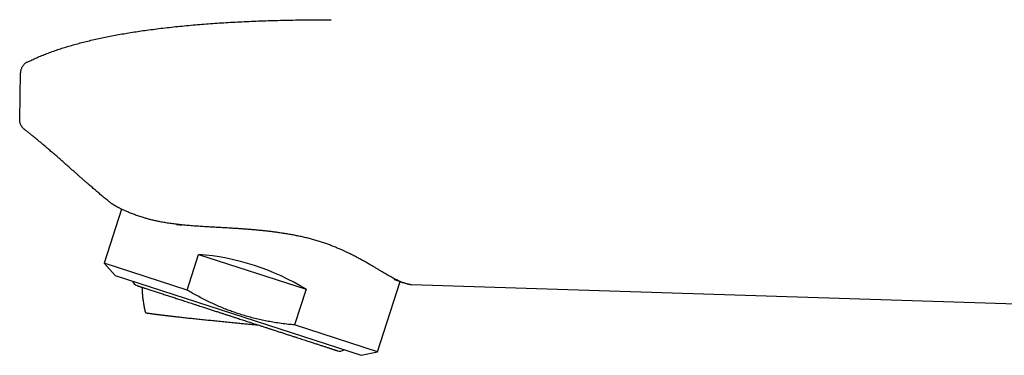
# Model space of a CAD drawing. Header units: millimetres. Extents: x 8 to 722, y 12 to 896.
# Tile 27 of 56: x 29 to 111, y 771 to 799. Entities that reach past the tile are written whole.
import ezdxf

# ---------------------------------------------------------------- set-up
doc = ezdxf.new("R2010")
doc.units = ezdxf.units.MM

msp = doc.modelspace()

# ---------------------------------------------------------------- linework, layer by layer
at = {"color": 7, "linetype": 'Continuous', "lineweight": 30}
for p, q in [((30.017, 795.088), (30.018, 795.088)), ((29.395, 790.319), (29.463, 794.211)), ((29.463, 794.211), (29.463, 794.211)), ((29.463, 794.211), (29.463, 794.211)), ((29.778, 789.514), (29.735, 789.552)), ((29.778, 789.514), (29.779, 789.514)), ((36.952, 783.391), (36.971, 783.375)), ((36.987, 783.363), (36.99, 783.36)), ((37.859, 782.876), (36.403, 778.394)), ((43.293, 776.155), (44.256, 779.118)), ((44.256, 779.118), (53.177, 776.22)), ((36.403, 778.394), (37.318, 777.377)), ((43.293, 776.155), (36.403, 778.394)), ((37.318, 777.377), (57.766, 770.733)), ((59.104, 771.018), (61.002, 776.857)), ((53.177, 776.22), (52.214, 773.257)), ((61.243, 776.766), (61.246, 776.765)), ((124.733, 774.565), (61.935, 776.59)), ((59.104, 771.018), (52.214, 773.257)), ((57.766, 770.733), (59.104, 771.018))]:
    msp.add_line(p, q, dxfattribs=at)
for centre, start, end in [((39.329, 777.092), 197.68533, 252), ((55.972, 771.684), 252, 306.31467)]:
    msp.add_arc(centre, 0.6, start, end, dxfattribs=at)
msp.add_ellipse((46.758, 771.643), major_axis=(11.351, -3.688), ratio=0.57735, start_param=1.16697, end_param=1.974622, dxfattribs=at)
for points, knots in [([(30.017, 795.088), (30.146, 795.151), (30.408, 795.279), (30.811, 795.46), (31.228, 795.636), (31.66, 795.806), (32.105, 795.971), (32.556, 796.127), (33.012, 796.276), (33.472, 796.417), (33.944, 796.553), (34.43, 796.685), (34.928, 796.812), (35.44, 796.934), (35.964, 797.052), (36.501, 797.166), (37.051, 797.275), (37.611, 797.379), (38.18, 797.479), (38.758, 797.573), (39.349, 797.664), (39.97, 797.752), (40.62, 797.839), (41.3, 797.923), (41.996, 798.002), (42.706, 798.076), (43.432, 798.146), (44.157, 798.209), (44.882, 798.267), (45.607, 798.319), (46.345, 798.367), (47.095, 798.411), (47.86, 798.451), (48.637, 798.486), (49.427, 798.518), (50.231, 798.545), (51.048, 798.567), (51.874, 798.586), (52.707, 798.6), (53.548, 798.61), (54.402, 798.616), (54.976, 798.617), (55.265, 798.617)], [0, 0, 0, 0, 0.016789, 0.033989, 0.051614, 0.069675, 0.088181, 0.107144, 0.12545, 0.144176, 0.16333, 0.182919, 0.202947, 0.223422, 0.244347, 0.265729, 0.287571, 0.309879, 0.332245, 0.355068, 0.378351, 0.402098, 0.428265, 0.45498, 0.482244, 0.51006, 0.538432, 0.567361, 0.595151, 0.623439, 0.65223, 0.681524, 0.711322, 0.741627, 0.77244, 0.803763, 0.835597, 0.867943, 0.900211, 0.932976, 0.966238, 1, 1, 1, 1]), ([(30.023, 795.091), (29.997, 795.078), (29.944, 795.05), (29.87, 795), (29.799, 794.943), (29.732, 794.878), (29.672, 794.807), (29.618, 794.731), (29.571, 794.649), (29.533, 794.564), (29.502, 794.477), (29.481, 794.388), (29.467, 794.299), (29.464, 794.24), (29.463, 794.211)], [0, 0, 0, 0, 0.08009, 0.161865, 0.245047, 0.329326, 0.414358, 0.499776, 0.585206, 0.670276, 0.754622, 0.837899, 0.919788, 1, 1, 1, 1]), ([(29.549, 789.768), (29.549, 789.768), (29.526, 789.8), (29.491, 789.871), (29.445, 789.979), (29.415, 790.092), (29.397, 790.205), (29.395, 790.281), (29.395, 790.319)], [0, 0, 0, 0, 0.0012417, 0.2036986, 0.4061555, 0.6072266, 0.8055825, 1, 1, 1, 1]), ([(29.539, 789.786), (29.542, 789.78), (29.565, 789.739), (29.617, 789.671), (29.694, 789.584), (29.753, 789.535), (29.782, 789.511)], [0, 0, 0, 0, 0.0563779, 0.3748979, 0.6902095, 1, 1, 1, 1]), ([(36.952, 783.391), (36.881, 783.448), (36.725, 783.575), (36.482, 783.775), (36.218, 783.995), (35.992, 784.185), (35.805, 784.344), (35.658, 784.47), (35.509, 784.597), (35.363, 784.724), (35.223, 784.845), (35.073, 784.975), (34.907, 785.119), (34.718, 785.284), (34.521, 785.458), (34.315, 785.639), (34.1, 785.829), (33.877, 786.026), (33.644, 786.232), (33.37, 786.475), (33.06, 786.748), (32.722, 787.046), (32.393, 787.334), (32.075, 787.61), (31.767, 787.876), (31.47, 788.13), (31.19, 788.367), (30.927, 788.586), (30.68, 788.79), (30.443, 788.984), (30.213, 789.169), (29.993, 789.345), (29.849, 789.459), (29.778, 789.514)], [0, 0, 0, 0, 0.028754, 0.063942, 0.10031, 0.137859, 0.157999, 0.178462, 0.199249, 0.220359, 0.239978, 0.258074, 0.283408, 0.31, 0.337851, 0.366961, 0.397329, 0.428956, 0.461841, 0.495982, 0.545393, 0.593232, 0.639495, 0.684177, 0.727276, 0.768789, 0.808716, 0.843923, 0.877797, 0.910341, 0.941554, 0.97144, 1, 1, 1, 1]), ([(36.952, 783.391), (36.958, 783.386), (36.971, 783.376), (36.984, 783.365), (36.99, 783.36)], [0, 0, 0, 0, 0.516157, 1, 1, 1, 1]), ([(54.816, 780.018), (54.697, 780.059), (54.461, 780.14), (54.096, 780.254), (53.724, 780.36), (53.347, 780.459), (52.966, 780.55), (52.582, 780.634), (52.193, 780.712), (51.801, 780.784), (51.408, 780.85), (51.035, 780.906), (50.685, 780.955), (50.356, 780.998), (50.026, 781.037), (49.695, 781.074), (49.363, 781.108), (49.031, 781.14), (48.697, 781.169), (48.363, 781.196), (48.03, 781.222), (47.696, 781.245), (47.364, 781.267), (47.052, 781.286), (46.762, 781.304), (46.495, 781.319), (46.233, 781.334), (45.975, 781.348), (45.719, 781.362), (45.468, 781.376), (45.22, 781.39), (44.977, 781.404), (44.736, 781.418), (44.493, 781.433), (44.247, 781.45), (43.999, 781.467), (43.753, 781.485), (43.506, 781.505), (43.258, 781.527), (43.01, 781.55), (42.765, 781.576), (42.528, 781.602), (42.298, 781.63), (42.075, 781.659), (41.856, 781.69), (41.646, 781.722), (41.447, 781.755), (41.258, 781.789), (41.072, 781.823), (40.893, 781.859), (40.722, 781.895), (40.559, 781.932), (40.398, 781.97), (40.243, 782.009), (40.093, 782.048), (39.948, 782.088), (39.806, 782.128), (39.646, 782.176), (39.471, 782.23), (39.284, 782.292), (39.102, 782.355), (38.928, 782.419), (38.761, 782.482), (38.601, 782.546), (38.447, 782.609), (38.301, 782.672), (38.163, 782.733), (38.032, 782.793), (37.908, 782.852), (37.799, 782.905), (37.704, 782.953), (37.621, 782.995), (37.545, 783.036), (37.474, 783.074), (37.408, 783.11), (37.347, 783.144), (37.292, 783.175), (37.242, 783.205), (37.196, 783.232), (37.155, 783.257), (37.117, 783.28), (37.084, 783.3), (37.056, 783.318), (37.032, 783.333), (37.013, 783.345), (37, 783.354), (36.991, 783.359), (36.99, 783.36), (36.99, 783.36)], [0, 0, 0, 0, 0.015775, 0.031549, 0.04742, 0.063291, 0.078929, 0.094568, 0.11029, 0.126012, 0.141596, 0.157198, 0.170073, 0.18295, 0.195825, 0.208784, 0.221744, 0.234703, 0.247771, 0.26084, 0.273908, 0.287051, 0.300197, 0.313341, 0.324154, 0.334971, 0.345391, 0.355811, 0.366247, 0.376683, 0.386772, 0.39686, 0.406964, 0.417067, 0.427731, 0.438395, 0.449079, 0.459762, 0.470958, 0.482159, 0.493326, 0.504499, 0.515157, 0.525815, 0.536495, 0.547175, 0.556887, 0.566599, 0.576329, 0.586059, 0.595134, 0.60421, 0.6133, 0.62239, 0.63119, 0.63999, 0.648803, 0.657615, 0.67039, 0.683168, 0.695943, 0.708798, 0.721655, 0.73451, 0.747474, 0.760439, 0.773402, 0.786445, 0.79949, 0.812533, 0.823213, 0.833897, 0.844192, 0.854487, 0.864799, 0.875111, 0.885087, 0.895063, 0.905055, 0.915047, 0.925603, 0.936159, 0.946734, 0.95731, 0.968396, 0.979487, 0.990037, 1, 1, 1, 1]), ([(42.426, 781.615), (42.444, 781.612), (42.488, 781.607), (42.545, 781.6), (42.597, 781.594), (42.636, 781.589), (42.677, 781.584), (42.719, 781.578), (42.761, 781.573), (42.801, 781.568), (42.84, 781.563), (42.869, 781.559), (42.887, 781.556), (42.891, 781.556)], [0, 0, 0, 0, 0.119434, 0.28983, 0.370532, 0.453837, 0.539746, 0.628259, 0.719315, 0.804635, 0.878428, 0.968466, 1, 1, 1, 1]), ([(61.935, 776.59), (61.934, 776.59), (61.933, 776.59), (61.921, 776.59), (61.9, 776.592), (61.868, 776.596), (61.823, 776.603), (61.761, 776.614), (61.686, 776.63), (61.605, 776.65), (61.521, 776.673), (61.431, 776.7), (61.339, 776.731), (61.238, 776.768), (61.124, 776.811), (60.997, 776.864), (60.861, 776.924), (60.719, 776.989), (60.572, 777.061), (60.421, 777.138), (60.262, 777.222), (60.096, 777.314), (59.921, 777.413), (59.747, 777.515), (59.572, 777.618), (59.389, 777.728), (59.187, 777.85), (58.966, 777.983), (58.737, 778.12), (58.49, 778.265), (58.223, 778.42), (57.936, 778.583), (57.647, 778.742), (57.358, 778.897), (57.069, 779.046), (56.797, 779.181), (56.545, 779.303), (56.313, 779.411), (56.056, 779.526), (55.773, 779.649), (55.461, 779.777), (55.143, 779.901), (54.925, 779.979), (54.816, 780.018)], [0, 0, 0, 0, 0.0196248, 0.0400489, 0.0634512, 0.0868585, 0.1102613, 0.1397597, 0.1692582, 0.1933673, 0.2174811, 0.2415901, 0.2629423, 0.2842943, 0.3091185, 0.3339545, 0.3587902, 0.3836138, 0.4072263, 0.4308437, 0.4544561, 0.4786716, 0.5028925, 0.5271074, 0.54859, 0.5700729, 0.5958235, 0.6215855, 0.6473477, 0.6730986, 0.7022393, 0.731388, 0.7605285, 0.7871273, 0.8137325, 0.8403309, 0.8601838, 0.8800396, 0.8998923, 0.9249137, 0.94995, 0.974983, 1, 1, 1, 1]), ([(60.482, 777.048), (60.494, 777.043), (60.53, 777.03), (60.59, 777.008), (60.664, 776.981), (60.742, 776.953), (60.822, 776.924), (60.901, 776.894), (60.98, 776.865), (61.092, 776.823), (61.179, 776.79), (61.238, 776.768), (61.239, 776.768)], [0, 0, 0, 0, 0.046992, 0.141639, 0.232855, 0.334779, 0.439708, 0.54422, 0.648331, 0.75206, 0.995139, 1, 1, 1, 1]), ([(39.144, 776.521), (39.144, 776.521), (39.143, 776.521), (39.149, 776.52), (39.159, 776.516), (39.174, 776.511), (39.194, 776.505), (39.219, 776.497), (39.249, 776.487), (39.289, 776.474), (39.34, 776.458), (39.405, 776.436), (39.479, 776.412), (39.563, 776.385), (39.656, 776.355), (39.765, 776.319), (39.893, 776.278), (40.042, 776.229), (40.203, 776.177), (40.377, 776.12), (40.553, 776.063), (40.729, 776.006), (40.901, 775.95), (41.08, 775.892), (41.268, 775.831), (41.462, 775.768), (41.654, 775.706), (41.84, 775.645), (42.019, 775.587), (42.203, 775.527), (42.391, 775.466), (42.583, 775.404), (42.78, 775.34), (42.986, 775.273), (43.201, 775.203), (43.425, 775.13), (43.652, 775.056), (43.883, 774.981), (44.118, 774.905), (44.353, 774.829), (44.615, 774.744), (44.904, 774.65), (45.224, 774.546), (45.549, 774.44), (45.847, 774.343), (46.117, 774.256), (46.358, 774.177), (46.599, 774.099), (46.842, 774.02), (47.085, 773.941), (47.333, 773.86), (47.567, 773.784), (47.787, 773.713), (47.989, 773.647), (48.191, 773.581), (48.393, 773.516), (48.594, 773.451), (48.795, 773.385), (49.021, 773.312), (49.27, 773.231), (49.543, 773.142), (49.813, 773.055), (50.08, 772.968), (50.345, 772.882), (50.626, 772.79), (50.922, 772.694), (51.232, 772.594), (51.534, 772.495), (51.831, 772.399), (52.103, 772.31), (52.354, 772.229), (52.583, 772.155), (52.805, 772.082), (53.021, 772.012), (53.231, 771.944), (53.423, 771.881), (53.599, 771.824), (53.759, 771.772), (53.913, 771.722), (54.062, 771.674), (54.206, 771.627), (54.344, 771.582), (54.48, 771.538), (54.613, 771.495), (54.742, 771.453), (54.863, 771.414), (54.978, 771.376), (55.085, 771.341), (55.184, 771.309), (55.285, 771.277), (55.385, 771.244), (55.482, 771.213), (55.566, 771.185), (55.611, 771.171), (55.634, 771.163)], [0, 0, 0, 0, 0.004851, 0.013119, 0.021377, 0.029632, 0.037888, 0.04615, 0.054423, 0.062712, 0.074146, 0.085556, 0.096955, 0.108357, 0.119774, 0.131219, 0.145229, 0.159207, 0.173176, 0.18716, 0.201183, 0.212861, 0.224514, 0.236155, 0.247799, 0.259459, 0.271149, 0.280951, 0.290734, 0.300507, 0.310278, 0.320054, 0.329844, 0.339656, 0.350192, 0.360708, 0.371215, 0.381723, 0.392241, 0.402781, 0.412874, 0.426516, 0.440145, 0.453784, 0.467455, 0.477392, 0.487312, 0.497224, 0.507138, 0.517062, 0.527003, 0.537396, 0.545663, 0.553922, 0.562177, 0.570433, 0.578695, 0.586968, 0.595257, 0.606691, 0.618101, 0.6295, 0.640902, 0.652319, 0.663764, 0.677774, 0.691751, 0.70572, 0.719704, 0.733728, 0.745406, 0.757059, 0.7687, 0.780344, 0.792004, 0.803693, 0.813496, 0.823279, 0.833052, 0.842822, 0.852599, 0.862389, 0.872201, 0.882737, 0.893253, 0.90376, 0.914267, 0.924786, 0.935325, 0.945421, 0.959065, 0.972694, 0.986332, 1, 1, 1, 1]), ([(39.556, 776.371), (39.556, 776.341), (39.557, 776.256), (39.562, 776.116), (39.571, 775.95), (39.582, 775.783), (39.597, 775.615), (39.616, 775.446), (39.638, 775.276), (39.663, 775.106), (39.691, 774.936), (39.724, 774.766), (39.759, 774.596), (39.796, 774.437), (39.822, 774.335), (39.833, 774.289)], [0, 0, 0, 0, 0.043276, 0.12129, 0.200132, 0.279677, 0.359829, 0.440506, 0.521646, 0.603193, 0.685104, 0.767341, 0.849872, 0.93267, 1, 1, 1, 1]), ([(52.214, 773.257), (52.048, 773.273), (51.683, 773.308), (51.121, 773.378), (50.56, 773.462), (50.033, 773.554), (49.541, 773.653), (49.049, 773.764), (48.558, 773.888), (48.069, 774.025), (47.614, 774.167), (47.192, 774.309), (46.802, 774.45), (46.382, 774.612), (45.94, 774.794), (45.48, 774.999), (45.033, 775.21), (44.591, 775.432), (44.154, 775.663), (43.72, 775.904), (43.436, 776.071), (43.293, 776.155)], [0, 0, 0, 0, 0.05278, 0.116152, 0.179523, 0.232573, 0.285629, 0.338677, 0.392364, 0.446061, 0.499747, 0.543492, 0.587241, 0.630985, 0.686362, 0.738559, 0.790763, 0.842961, 0.895305, 0.947655, 1, 1, 1, 1]), ([(39.834, 774.289), (39.834, 774.289), (39.833, 774.287), (39.841, 774.283), (39.858, 774.277), (39.884, 774.27), (39.92, 774.262), (39.965, 774.253), (40.02, 774.244), (40.083, 774.233), (40.156, 774.222), (40.237, 774.21), (40.328, 774.197), (40.427, 774.183), (40.536, 774.168), (40.642, 774.154), (40.743, 774.141), (40.837, 774.13), (40.935, 774.117), (41.037, 774.105), (41.143, 774.092), (41.252, 774.078), (41.366, 774.065), (41.483, 774.051), (41.603, 774.037), (41.726, 774.022), (41.854, 774.008), (41.984, 773.993), (42.118, 773.977), (42.273, 773.96), (42.453, 773.94), (42.658, 773.917), (42.869, 773.894), (43.087, 773.87), (43.31, 773.846), (43.539, 773.821), (43.774, 773.796), (44.014, 773.77), (44.258, 773.745), (44.507, 773.719), (44.758, 773.692), (45.012, 773.666), (45.269, 773.64), (45.531, 773.613), (45.796, 773.586), (46.063, 773.559), (46.334, 773.532), (46.607, 773.504), (46.883, 773.477), (47.135, 773.452), (47.364, 773.429), (47.569, 773.409), (47.774, 773.389), (47.979, 773.37), (48.184, 773.35), (48.389, 773.33), (48.594, 773.31), (48.798, 773.291), (49.002, 773.271), (49.137, 773.259), (49.205, 773.252)], [0, 0, 0, 0, 0.004598, 0.024408, 0.044248, 0.064111, 0.083731, 0.103352, 0.123062, 0.142771, 0.162491, 0.18221, 0.20202, 0.22183, 0.24167, 0.261533, 0.275785, 0.290037, 0.304322, 0.318608, 0.33274, 0.346871, 0.361036, 0.375201, 0.389163, 0.403126, 0.417121, 0.431116, 0.445034, 0.45896, 0.47858, 0.498201, 0.517911, 0.53762, 0.55734, 0.577059, 0.596869, 0.616679, 0.636519, 0.656382, 0.675961, 0.695541, 0.715208, 0.734876, 0.754611, 0.774346, 0.794172, 0.813997, 0.833889, 0.853804, 0.86843, 0.883065, 0.897674, 0.912284, 0.926929, 0.941575, 0.956163, 0.970751, 0.985376, 1, 1, 1, 1]), ([(55.634, 771.163), (55.649, 771.158), (55.678, 771.149), (55.714, 771.137), (55.743, 771.128), (55.765, 771.121), (55.779, 771.116), (55.786, 771.114), (55.786, 771.114), (55.786, 771.114)], [0, 0, 0, 0, 0.152697, 0.305133, 0.457437, 0.609741, 0.762176, 0.914872, 1, 1, 1, 1])]:
    msp.add_open_spline(points, degree=3, knots=knots, dxfattribs=at)

doc.saveas('drawing.dxf')
